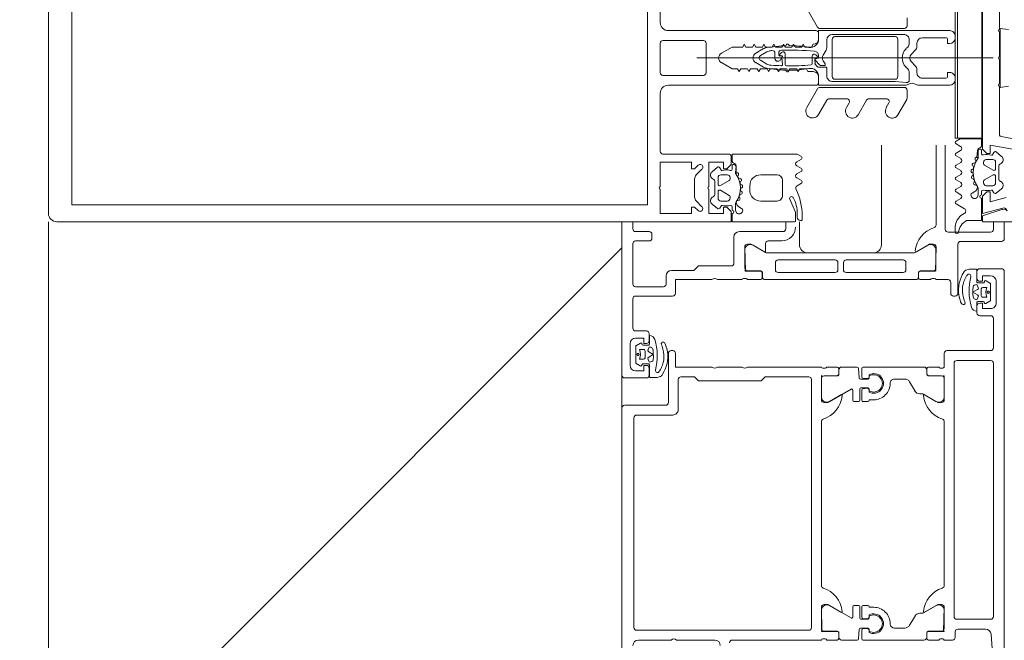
# Model space of a CAD drawing. Header units: millimetres. Extents: x -2180 to 54567, y -1945 to 22251.
# Tile 108 of 143: x 30168 to 30348, y 10090 to 10204. Entities that reach past the tile are written whole.
import ezdxf

# ---------------------------------------------------------------- set-up
doc = ezdxf.new("R2010")
doc.units = ezdxf.units.MM
for name, color, linetype, lineweight in [('_Beyond_', 7, 'Continuous', 9), ('Curtain Wall Mullions', 7, 'Continuous', 9), ('Detail Items', 7, 'Continuous', 9), ('Doors', 7, 'Continuous', 9)]:
    doc.layers.add(name, color=color, linetype=linetype, lineweight=lineweight)
doc.layers.add('Color Fill-4', color=7, linetype='Continuous', lineweight=9, true_color=0xba7474)

# ---------------------------------------------------------------- blocks, each defined once
blk = doc.blocks.new('Rectangular Mullion - HI_CovCap-30mm_Mull-125mm-V3-1 Korruse põrandate plaan')
at = {"layer": 'Detail Items'}
for p, q in [((28.5, 166), (-28.5, 166)), ((-30, 164.5), (-30, 151)), ((-30, 157.89), (-30, 58.59)), ((-26.9, 157.89), (-26.9, 58.59)), ((-17.61, 41.5), (-17.61, 53.5)), ((-17.11, 54), (-6.51, 54)), ((-5.01, 52.5), (-5.01, 25.5)), ((-3.21, 53.5), (-3.21, 46.1)), ((2.69, 54), (-2.71, 54)), ((3.19, 46.1), (3.19, 53.5)), ((4.99, 25.5), (4.99, 52.5)), ((6.49, 54), (17.09, 54)), ((-27.25, 46.35), (-26.19, 47.41)), ((-25.48, 47.7), (-22.14, 47.7)), ((-21.43, 47.41), (-20.37, 46.35)), ((0, -6.94), (0, 47.27)), ((-2.71, 45.6), (2.69, 45.6)), ((-26.77, 44.51), (-27.59, 43.54)), ((-24.51, 43.4), (-25.71, 43.4)), ((-22.66, 44), (-24.96, 44)), ((-21.91, 43.4), (-23.11, 43.4)), ((-20.03, 43.54), (-20.85, 44.51)), ((-26.21, 42.9), (-26.21, 41.7)), ((-25.17, 41.35), (-24.25, 42.95)), ((-23.37, 42.95), (-22.44, 41.35)), ((-21.41, 41.7), (-21.41, 42.9)), ((-27.3, 40.8), (-27.91, 40.8)), ((-27.91, 40.2), (-26.62, 40.2)), ((-26.08, 39.62), (-26.09, 39.77)), ((-25.71, 41.2), (-25.43, 41.2)), ((-22.18, 41.2), (-21.91, 41.2)), ((-21.46, 39.68), (-21.6, 39.75)), ((-19.65, 40.8), (-20.3, 40.8)), ((-27.28, 39.59), (-27.56, 39.1)), ((-25.48, 39.51), (-25.67, 39.4)), ((-24.98, 39.2), (-25.03, 39.33)), ((-24.34, 39.22), (-24.48, 39.08)), ((-23.78, 39.04), (-23.85, 39.17)), ((-23.16, 39.23), (-23.26, 39.06)), ((-22.57, 39.21), (-22.68, 39.31)), ((-22.03, 39.56), (-22.08, 39.36)), ((-24.21, 37.6), (-23.41, 37.6)), ((-0.87, 36.5), (-1.7, 35.06)), ((1.69, 35.06), (0.86, 36.5)), ((-26.21, 32.6), (-26.21, 35.6)), ((-21.41, 35.6), (-21.41, 32.6)), ((-1.89, 34.49), (-2.11, 32.75)), ((-1.12, 34.47), (-0.44, 35.65)), ((0.43, 35.65), (1.11, 34.47)), ((2.09, 32.75), (1.88, 34.49)), ((-1.34, 33.68), (-1.33, 33.78)), ((-0.61, 32.5), (-0.61, 32.42)), ((0.84, 33), (-0.11, 33)), ((1.32, 33.78), (1.33, 33.68)), ((-22.41, 31.6), (-25.21, 31.6)), ((-2.25, 31), (-2.46, 30.87)), ((-1.25, 31.1), (0.73, 31.1)), ((0.59, 32.3), (0.92, 32.3)), ((1.01, 31.78), (0.73, 32.06)), ((2.44, 30.87), (2.23, 31)), ((-29.81, 29.2), (-28.52, 29.2)), ((-28.56, 28.9), (-29.17, 28.9)), ((-28.11, 29.29), (-25.9, 30.27)), ((-23.43, 28.95), (-22.97, 28.15)), ((-22.45, 28.15), (-21.96, 28.99)), ((-21.25, 28.99), (-20.77, 28.15)), ((-20.25, 28.15), (-19.76, 28.99)), ((-19.05, 28.99), (-18.56, 28.15)), ((-2.46, 30.53), (-2.26, 30.41)), ((2.24, 30.41), (2.44, 30.53)), ((-29.77, 28.3), (-29.77, 28.2)), ((-29.57, 28), (-28.9, 28)), ((-9.08, 27.17), (-5.66, 25.19)), ((5.64, 25.19), (9.07, 27.17)), ((0.29, 26.2), (-1.1, 26.2)), ((0.33, 25.28), (0.58, 25.52)), ((-7.76, 23.52), (-10.34, 25.01)), ((-5.41, 9.3), (-5.41, 24.76)), ((-4.51, 25), (-3.51, 25)), ((-3.31, 23.5), (-1.91, 23.5)), ((-1.71, 23.7), (-1.71, 24.9)), ((-1.41, 24.49), (-1.41, 23.99)), ((-1.11, 23.82), (-0.51, 24.17)), ((0.42, 25), (0.19, 25)), ((0.49, 24.17), (1.41, 23.63)), ((1.91, 23.5), (3.29, 23.5)), ((3.49, 25), (4.49, 25)), ((5.39, 24.76), (5.39, 9.3)), ((-7.51, 19.84), (-7.51, 23.08)), ((-3.91, 22), (-3.91, 11)), ((-3.41, 22.5), (3.39, 22.5)), ((3.89, 11), (3.89, 22)), ((4.29, 22.5), (4.29, 9.4)), ((-9.08, 19.88), (-8.26, 19.41)), ((-7.76, 16.23), (-10.42, 17.77)), ((-7.51, 12.55), (-7.51, 15.8)), ((-9.08, 12.6), (-8.26, 12.12)), ((-7.62, 8.87), (-10.42, 10.48)), ((3.39, 10.5), (-3.41, 10.5)), ((-5.91, 8.8), (-7.37, 8.8)), ((-2.72, 8.4), (-4.03, 8.4)), ((-1.7, 9), (-2.01, 8.69)), ((-1.43, 7.29), (-0.71, 8.01)), ((0.7, 8.01), (1.41, 7.29)), ((1.99, 8.69), (1.69, 9)), ((3.29, 8.4), (2.7, 8.4)), ((7.36, 8.8), (5.89, 8.8)), ((-5.01, 1), (-5.01, 6.7)), ((-3.71, 1.7), (-3.71, 6)), ((-2.71, 7), (-2.14, 7)), ((2.12, 7), (2.69, 7)), ((3.69, 6), (3.69, 1.7)), ((-30.99, -0.01), (-31.87, -0.01)), ((-26.75, -0.18), (-27.63, -1.7)), ((-25.73, -1.02), (-26.24, -0.17)), ((-24.55, -0.17), (-25.05, -1.02)), ((-23.53, -1.02), (-24.03, -0.17)), ((-22.36, -0.17), (-22.85, -1.02)), ((-21.34, -1.03), (-21.84, -0.17)), ((-20.16, -0.17), (-20.65, -1.02)), ((-19.14, -1.03), (-19.64, -0.17)), ((-17.96, -0.17), (-18.45, -1.03)), ((-16.96, -0.98), (-17.44, -0.17)), ((-15.75, -0.16), (-16.23, -0.99)), ((-3.66, 0), (-4.01, 0)), ((3.99, 0), (3.64, 0)), ((-24.75, -3.1), (-24.47, -3.59)), ((-22.86, -3.4), (-22.68, -3.51)), ((-22.22, -3.33), (-22.17, -3.2)), ((-21.68, -3.08), (-21.53, -3.22)), ((-21.05, -3.17), (-20.97, -3.04)), ((-20.46, -3.06), (-20.36, -3.23)), ((-19.87, -3.31), (-19.76, -3.21)), ((-19.27, -3.36), (-19.22, -3.56)), ((-23.82, -4.2), (-25.1, -4.2)), ((-25.1, -4.8), (-24.5, -4.8)), ((-23.28, -3.77), (-23.27, -3.62)), ((-22.9, -5.2), (-22.62, -5.2)), ((-22.36, -5.35), (-21.44, -6.95)), ((-20.56, -6.95), (-19.64, -5.35)), ((-19.38, -5.2), (-19.1, -5.2)), ((-18.79, -3.75), (-18.66, -3.68)), ((-17.49, -4.8), (-16.84, -4.8)), ((-23.4, -6.9), (-23.4, -5.7)), ((-18.6, -5.7), (-18.6, -6.9)), ((-24.78, -7.54), (-23.96, -8.51)), ((-21.7, -7.4), (-22.9, -7.4)), ((-22.15, -8), (-19.85, -8)), ((-19.1, -7.4), (-20.3, -7.4)), ((-18.04, -8.51), (-17.22, -7.54)), ((-14.42, -8.4), (-15.5, -14.49)), ((-5.25, -8.15), (-14.13, -8.15)), ((-0.25, -8.15), (-4.75, -8.15)), ((4.75, -8.15), (0.25, -8.15)), ((14.13, -8.15), (5.25, -8.15))]:
    blk.add_line(p, q, dxfattribs=at)
at = {"layer": 'Detail Items', "flags": 128}
for points in [[(26.9, 151), (26.9, 161.7), (-26.9, 161.7), (-26.9, 151)], [(-30.01, 61), (-30.01, 41), (-28.11, 41), (-27.31, 41.8), (-27.31, 42.4), (-28.51, 42.4), (-28.51, 45.1), (-24.05, 45.1)], [(-26.91, 61), (-26.91, 56.3), (26.89, 56.3), (26.89, 61)], [(-24.05, 54), (-28.51, 54), (-28.51, 48.3), (-27.31, 48.3), (-27.31, 47.7), (-27.95, 47.05)], [(-19.66, 47.05), (-20.31, 47.7), (-20.31, 48.3), (-19.11, 48.3), (-19.11, 54), (-23.56, 54)], [(-23.56, 45.1), (-19.11, 45.1), (-19.11, 42.4), (-20.31, 42.4), (-20.31, 41.8), (-19.51, 41), (-18.11, 41)], [(-27.51, 43.09), (-27.01, 42.8), (-27.01, 42.67)], [(-20.61, 42.67), (-20.61, 42.8), (-20.11, 43.09)], [(-2.51, 26), (-2.51, 26.95), (-2.01, 27.24), (-2.01, 28.46), (-2.51, 28.75), (-2.01, 29.04), (-2.01, 30.26), (-2.51, 30.55), (-2.01, 30.84), (-2.01, 32.06), (-2.51, 32.35), (-2.01, 32.64), (-2.01, 33.86), (-2.51, 34.15), (-2.01, 34.44), (-2.01, 35.66), (-2.51, 35.95), (-2.01, 36.24), (-2.01, 37.46), (-2.51, 37.75), (-2.01, 38.04), (-2.01, 39.26), (-2.51, 39.55), (-2.01, 39.84), (-2.01, 40.84), (-0.87, 42.8)], [(0.86, 42.8), (1.99, 40.84), (1.99, 38.89), (2.49, 38.6), (1.99, 38.31), (1.99, 37.09), (2.49, 36.8), (1.99, 36.51), (1.99, 35.29), (2.49, 35), (1.99, 34.71), (1.99, 33.49), (2.49, 33.2), (1.99, 32.91), (1.99, 31.69), (2.49, 31.4), (1.99, 31.11), (1.99, 29.89), (2.49, 29.6), (1.99, 29.31), (1.99, 28.09), (2.49, 27.8), (1.99, 27.51), (1.99, 26.29), (2.49, 26)], [(-28.51, 40.8), (-30.01, 40.8), (-30.01, 29.4)], [(-21.06, 40.2), (-19.76, 40.1), (-21.03, 40.1), (-21.03, 39.94)], [(-18.04, 28.15), (-17.61, 28.9), (-17.61, 40.8), (-18.96, 40.8)], [(-0.36, 31.99), (0.09, 31.73), (-1.23, 31.6)], [(0.39, 31.8), (0.39, 31.9), (0.39, 32.1)], [(-1.56, 25.25), (-1.17, 25.64), (-0.21, 25.7), (-0.42, 25.6), (-1.26, 24.85)], [(-0.11, 25.3), (-0.11, 25.4), (-0.01, 25.42)], [(-3.42, 25), (-5.01, 25), (-5.01, 9.1)], [(4.99, 1), (4.99, 25), (3.4, 25)], [(-4.52, 8.95), (-4.31, 11), (-4.31, 22.5)], [(-2.66, 1), (-2.66, 1.4), (-3.41, 1.4)], [(3.39, 1.4), (2.64, 1.4), (2.64, 1)], [(-16.15, -4.8), (-14.8, -4.8), (-14.8, -0.9), (-15.23, -0.16)], [(-14.7, -0.4), (-14.7, 0), (14.7, 0), (14.7, -0.4)], [(-29.8, -2.11), (-29.8, -4.8), (-25.7, -4.8)], [(-27.73, -8.72), (-28.94, -5), (-30, -5), (-30, -32.5)], [(-27.5, -8.74), (-28.5, -5), (-25.3, -5), (-24.5, -5.8), (-24.5, -6.4), (-26.36, -6.4), (-25.58, -9.34)], [(-17.03, -4.2), (-18.25, -4.2), (-18.22, -3.94), (-16.95, -4.1)], [(-17.04, -12.27), (-16, -6.4), (-17.5, -6.4), (-17.5, -5.8), (-16.7, -5), (16.7, -5), (17.5, -5.8), (17.5, -6.4), (16, -6.4), (17.04, -12.27)], [(-24.2, -6.67), (-24.2, -6.8), (-24.7, -7.09)], [(-17.3, -7.09), (-17.8, -6.8), (-17.8, -6.67)], [(-5.2, -9.76), (-5.4, -8.23), (5.4, -8.23), (5.2, -9.76)]]:
    blk.add_lwpolyline(points, dxfattribs=at)
for points in [[(-0.01, 37), (-0.01, 35.9)], [(-14.7, -0.4), (14.7, -0.4), (14.7, -4.9), (-14.7, -4.9)]]:
    blk.add_lwpolyline(points, close=True, dxfattribs=at)
at = {"layer": 'Detail Items'}
for centre, radius, start, end in [((-28.5, 164.5), 1.5, 90, 180), ((-23.81, 53.95), 0.25, 11.537, 168.463), ((-17.11, 53.5), 0.5, 90, 180), ((-6.51, 52.5), 1.5, 360, 90), ((-2.71, 53.5), 0.5, 90, 180), ((2.69, 53.5), 0.5, 0, 90), ((6.49, 52.5), 1.5, 90, 180), ((-27.6, 46.7), 0.5, 135, 315), ((-25.48, 46.7), 1, 90, 135), ((-22.14, 46.7), 1, 45, 90), ((-20.02, 46.7), 0.5, 225, 45), ((-23.81, 45.05), 0.25, 11.537, 168.463), ((-2.71, 46.1), 0.5, 180, 270), ((2.69, 46.1), 0.5, 270, 0), ((-27.36, 43.35), 0.3, 140.0103, 239.9951), ((-26.16, 44), 0.8, 22.6156, 140.0033), ((-25.71, 42.9), 0.5, 89.9899, 180.0101), ((-24.96, 44.5), 0.5, 202.6224, 269.9997), ((-24.51, 43.1), 0.3, 329.9976, 90.0064), ((-23.11, 43.1), 0.3, 89.9987, 209.9973), ((-22.66, 44.5), 0.5, 269.9988, 337.3791), ((-21.46, 44), 0.8, 40.0031, 157.3772), ((-21.91, 42.9), 0.5, 0.0092, 89.9908), ((-20.26, 43.35), 0.3, 299.9983, 40.0113), ((-0.01, 42.3), 1, 30, 150), ((-23.97, 41.89), 3.14, 165.4979, 194.5021), ((-25.71, 41.7), 0.5, 179.9897, 270.0103), ((-21.91, 41.7), 0.5, 270.009, 359.991), ((-23.65, 41.89), 3.14, 346.8025, 14.483), ((-18.11, 41.5), 0.5, 270, 0), ((-27.91, 39.55), 0.65, 90, 270), ((-28.21, 40.8), 0.3, 180, 0), ((-27.31, 41.1), 0.3, 270.9052, 359.9815), ((-26.41, 39.09), 1, 90.8272, 149.9977), ((-26.62, 39.7), 0.5, 54.9221, 90), ((-26.42, 39.75), 0.339, 3.0025, 90.8217), ((-23.81, 43.71), 4.4, 234.9221, 305.8412), ((-25.43, 41.5), 0.3, 269.9879, 330.0064), ((-22.18, 41.5), 0.3, 209.995, 270.0107), ((-21.74, 39.48), 0.3, 63.0032, 164.9985), ((-21.33, 39.94), 0.3, 243.009, 359.9888), ((-21.06, 39.9), 0.3, 90, 125.8412), ((-20.3, 41.1), 0.3, 166.8025, 270), ((-19.84, 40.53), 0.33, 270, 54.9099), ((-19.76, 40.6), 0.5, 269.9912, 352.8263), ((-18.96, 40.5), 0.3, 90.003, 172.8115), ((-27.91, 39.3), 0.4, 270, 330.0063), ((-25.81, 39.64), 0.272, 183.0147, 299.989), ((-25.33, 39.23), 0.316, 18.0033, 119.993), ((-24.7, 39.29), 0.3, 197.9991, 314.9995), ((-24.12, 38.99), 0.316, 32.9896, 135.009), ((-23.52, 39.21), 0.3, 213.0015, 329.9997), ((-22.89, 39.07), 0.316, 48.0026, 149.9974), ((-22.37, 39.43), 0.3, 227.9972, 345.0045), ((-24.21, 35.6), 2, 89.9974, 180.0026), ((-23.41, 35.6), 2, 0.0021, 89.9979), ((-0.01, 36), 1, 90.0286, 150), ((-0.01, 36), 1, 30, 89.9714), ((-0.41, 34.31), 1.5, 150, 173), ((0.26, 33.67), 1.6, 150, 176), ((-0.01, 35.4), 0.5, 90.0573, 150), ((-0.01, 35.4), 0.5, 30, 89.9427), ((-0.28, 33.67), 1.6, 4, 30), ((0.39, 34.31), 1.5, 7, 30), ((-25.21, 32.6), 1, 179.9928, 270.0072), ((-22.41, 32.6), 1, 270.0013, 359.9987), ((17.74, 30.31), 20, 173, 178.0497), ((46.54, 30.33), 48, 176, 178.2341), ((-0.11, 32.5), 0.5, 90, 180), ((0.84, 33.5), 0.5, 270, 3.8302), ((-46.56, 30.33), 48, 3.8302, 4), ((-17.76, 30.31), 20, 1.9503, 7), ((-2.36, 30.7), 0.2, 120, 240), ((46.54, 30.33), 48, 179.3132, 184.7125), ((-1.25, 30.9), 0.2, 90, 179.3132), ((-1.23, 31.8), 0.2, 178.2341, 270), ((-0.11, 32.42), 0.5, 180, 240), ((0.19, 31.9), 0.2, 240, 0), ((0.19, 31.8), 0.2, 270, 0), ((0.59, 32.1), 0.2, 90, 180), ((0.59, 31.92), 0.2, 45, 180), ((0.73, 31.5), 0.4, 270, 45), ((0.92, 31.8), 0.5, 1.777, 90), ((-46.56, 30.33), 48, 354.4962, 1.777), ((2.34, 30.7), 0.2, 300, 60), ((-29.81, 29.4), 0.2, 180.0083, 269.9961), ((-29.17, 28.3), 0.6, 89.9898, 180.0124), ((-28.9, 38.7), 10.7, 270.0006, 296.6602), ((-28.56, 35.2), 6.3, 270.0004, 298.0721), ((-28.52, 30.2), 1, 270.0045, 293.9938), ((-25.76, 29.95), 0.35, 298.0748, 113.9984), ((-23.87, 28.68), 0.51, 31.8069, 116.6614), ((-21.61, 28.79), 0.41, 29.9985, 150.0015), ((-19.4, 28.79), 0.41, 30.0052, 149.9948), ((17.74, 30.31), 20, 179.7236, 190.22), ((-17.76, 30.31), 20, 349.78, 0.2764), ((-29.57, 28.2), 0.2, 179.962, 270.0227), ((-22.71, 28.3), 0.3, 209.9964, 330.0036), ((-20.51, 28.3), 0.3, 209.9964, 330.0036), ((-18.3, 28.3), 0.3, 209.9964, 330.0036), ((-9.73, 26.04), 1.3, 60, 150), ((-9.69, 26.13), 1.3, 154.4117, 240), ((-4.51, 25.5), 0.5, 180, 270), ((-3.51, 26), 1, 270, 0), ((-3.42, 26.5), 1.5, 270, 10.22), ((-1.21, 24.9), 0.5, 135, 180), ((-1.1, 26.4), 0.2, 184.7125, 270), ((-1.03, 25.5), 0.2, 90, 135), ((-0.42, 25.4), 0.2, 90, 135), ((-0.31, 25.4), 0.2, 360, 90), ((-0.21, 25.5), 0.2, 360, 90), ((0.19, 25.3), 0.3, 180, 270), ((0.19, 25.42), 0.2, 180, 315), ((0.29, 25.8), 0.4, 315, 90), ((0.42, 25.8), 0.8, 270, 354.4962), ((3.4, 26.5), 1.5, 169.78, 270), ((3.49, 26), 1, 180, 270), ((4.49, 25.5), 0.5, 270, 360), ((-8.01, 23.08), 0.5, 0, 60), ((-5.91, 24.76), 0.5, 360, 60), ((-3.31, 22.5), 1, 90, 180), ((-1.91, 23.7), 0.2, 270, 0), ((-0.91, 24.49), 0.5, 135, 180), ((-1.21, 23.99), 0.2, 180, 300), ((-0.01, 23.3), 1, 60, 120), ((1.91, 24.5), 1, 240, 270), ((3.29, 22.5), 1, 360, 90), ((5.89, 24.76), 0.5, 120, 180), ((-3.41, 22), 0.5, 90, 180), ((3.39, 22), 0.5, 360, 90), ((-9.73, 18.76), 1.3, 60, 150), ((-8.01, 19.84), 0.5, 240, 0), ((-9.82, 18.81), 1.2, 150, 240), ((-8.01, 15.8), 0.5, 0, 60), ((-9.73, 11.47), 1.3, 60, 150), ((-9.82, 11.52), 1.2, 150, 240), ((-8.01, 12.55), 0.5, 240, 0), ((-3.41, 11), 0.5, 180, 270), ((3.39, 11), 0.5, 270, 0), ((-5.91, 9.3), 0.5, 270, 0), ((-4.01, 9.1), 1, 180, 216.8699), ((-0.01, 7.3), 2.4, 45, 135), ((3.29, 9.4), 1, 270, 0), ((5.89, 9.3), 0.5, 180, 270), ((-7.37, 9.3), 0.5, 240, 270), ((-4.01, 6.7), 1, 143.1301, 180), ((-5.61, 7.9), 1, 323.1301, 36.8699), ((-4.03, 8.9), 0.5, 174, 270), ((-2.72, 9.4), 1, 270, 315), ((-2.14, 8), 1, 270, 315), ((-0.01, 7.3), 1, 45, 135), ((2.12, 8), 1, 225, 270), ((2.7, 9.4), 1, 225, 270), ((-2.71, 6), 1, 90, 180), ((2.69, 6), 1, 360, 90), ((-4.01, 1), 1, 180, 270), ((-3.41, 1.7), 0.3, 180, 270), ((-3.66, 1), 1, 270, 0), ((3.64, 1), 1, 180, 270), ((3.39, 1.7), 0.3, 270, 0), ((3.99, 1), 1, 270, 0), ((-31.87, -0.31), 0.3, 89.9022, 261.6433), ((-32.33, -3.43), 2.86, 27.5921, 81.6433), ((-30.99, -2.01), 2, 80.4545, 89.9022), ((-31.14, -2.91), 2.91, 25.3637, 80.4545), ((-28.06, -1.45), 0.5, 205.3637, 330.1649), ((-26.49, -0.33), 0.3, 30.7154, 150.1649), ((-25.39, -0.78), 0.417, 215.132, 324.868), ((-24.29, -0.32), 0.3, 30.5887, 149.5346), ((-23.19, -0.78), 0.415, 215.012, 324.988), ((-22.1, -0.32), 0.3, 30.1448, 149.5346), ((-21, -0.77), 0.43, 217.8436, 323.8234), ((-19.9, -0.32), 0.3, 30.3449, 149.5346), ((-18.8, -0.79), 0.419, 215.4665, 324.6999), ((-17.7, -0.33), 0.3, 30.3446, 149.7685), ((-16.59, -0.8), 0.416, 206.9541, 331.568), ((-15.49, -0.31), 0.3, 29.7965, 150.132), ((-25.1, -3.55), 0.65, 90, 270), ((-25.1, -3.3), 0.4, 29.9937, 90), ((-23.61, -3.09), 1, 210.0023, 269.1728), ((-21, -7.71), 4.4, 54.1588, 125.0779), ((-23, -3.64), 0.272, 60.011, 176.9853), ((-22.52, -3.23), 0.316, 240.007, 341.9967), ((-21.89, -3.29), 0.3, 45.0005, 162.0009), ((-21.31, -2.99), 0.316, 224.991, 327.0104), ((-20.72, -3.21), 0.3, 30.0003, 146.9985), ((-20.08, -3.07), 0.316, 210.0026, 311.9974), ((-19.56, -3.43), 0.3, 14.9955, 132.0028), ((-18.93, -3.48), 0.3, 195.0015, 296.9968), ((-25.4, -4.8), 0.3, 0, 180), ((-24.5, -5.1), 0.3, 0.0185, 89.0948), ((-21.16, -5.89), 3.14, 165.4979, 194.5021), ((-23.82, -3.7), 0.5, 270, 305.0779), ((-23.62, -3.75), 0.339, 269.1783, 356.9975), ((-22.9, -5.7), 0.5, 89.9897, 180.0103), ((-22.62, -5.5), 0.3, 29.9936, 90.0121), ((-19.38, -5.5), 0.3, 89.9893, 150.005), ((-19.1, -5.7), 0.5, 0.009, 89.991), ((-18.52, -3.94), 0.3, 0.0112, 116.991), ((-18.25, -3.9), 0.3, 234.1588, 270), ((-20.84, -5.89), 3.14, 345.517, 13.1975), ((-17.49, -5.1), 0.3, 90, 193.1975), ((-17.03, -4.53), 0.33, 305.0901, 90), ((-16.95, -4.6), 0.5, 7.1737, 90.0088), ((-16.15, -4.5), 0.3, 187.1885, 269.997), ((-24.55, -7.35), 0.3, 120.0049, 219.9897), ((-22.9, -6.9), 0.5, 179.9899, 270.0101), ((-21.7, -7.1), 0.3, 269.9936, 30.0024), ((-20.3, -7.1), 0.3, 150.0027, 270.0013), ((-19.1, -6.9), 0.5, 270.0092, 359.9908), ((-17.45, -7.35), 0.3, 319.9887, 60.0017), ((-28.37, -8.94), 0.674, 301.4994, 19.3465), ((-28.08, -8.9), 0.6, 278.4417, 15), ((-23.35, -8), 0.8, 219.9967, 337.3844), ((-22.15, -8.5), 0.5, 90.0003, 157.3776), ((-19.85, -8.5), 0.5, 22.6209, 90.0012), ((-18.65, -8), 0.8, 202.6228, 319.9969), ((-14.13, -8.45), 0.3, 90, 170), ((-5, -8.21), 0.256, 12.6804, 167.3196), ((0, -8.21), 0.256, 12.6804, 167.3196), ((5, -8.21), 0.256, 12.6804, 167.3196)]:
    blk.add_arc(centre, radius, start, end, dxfattribs=at)
blk = doc.blocks.new('Schueco_FWS_ADS-70-HD_out_Family-02 - FWS SI insert unit 4-2397824-1 Korruse põrandate plaan')
at = {"layer": 'Detail Items'}
blk.add_line((-861.61, -61), (893, -61), dxfattribs=at)
at = {"layer": 'Doors'}
for p, q in [((-858.5, 9), (-861.61, 9)), ((-858, 1), (-858, 8.5)), ((-853, 4.5), (-853, 8.5)), ((-852.5, 9), (-755.5, 9)), ((-846.7, 7.5), (-850.7, 7.5)), ((-861.61, 7), (-860.2, 7)), ((-859.7, 6.5), (-859.7, -1.3)), ((-850.34, 6.38), (-850.8, 5.66)), ((-847.21, 6.48), (-850.17, 6.48)), ((-849.59, 5.78), (-849.59, 5.08)), ((-847.79, 5.08), (-847.79, 5.78)), ((-846.64, 5.63), (-847.03, 6.37)), ((-844.4, 6.5), (-844.4, 4.5)), ((-838.5, 7), (-843.9, 7)), ((-838, -1.5), (-838, 6.5)), ((-836.2, 0.3), (-836.2, 6.5)), ((-835.7, 7), (-789.3, 7)), ((-788.8, 6.5), (-788.8, 0.3)), ((-787, 5.57), (-787, 0.5)), ((-850.59, 3.99), (-852.73, 3.99)), ((-851.2, 4), (-852.5, 4)), ((-850.39, 5.15), (-850.39, 4.19)), ((-849.29, 4.78), (-848.09, 4.78)), ((-846.98, 4.19), (-846.98, 5.14)), ((-845.21, 3.99), (-846.78, 3.99)), ((-844.9, 4), (-846.2, 4)), ((-845.96, 3.01), (-845.95, 3.01)), ((-848.5, 0.5), (-857.5, 0.5)), ((-846.95, 1.78), (-847.2, 1.67)), ((-860.2, -1.8), (-875.61, -1.8)), ((-851, -3.5), (-851, -1.3)), ((-850.5, -0.8), (-848.5, -0.8)), ((-848, -0.3), (-848, 0)), ((-789.3, -0.2), (-835.7, -0.2)), ((-786.5, 0), (-785.5, 0)), ((-785, -0.5), (-785, -2)), ((-875.61, -3.5), (-861, -3.5)), ((-853.11, -3.51), (-856.58, -3.51)), ((-835, -2), (-837.5, -2)), ((-835, -4.88), (-835, -3)), ((-834.8, -2.73), (-834.8, -2.27)), ((-833.39, -4.91), (-833.39, -2.51)), ((-832.89, -2.01), (-829.41, -2.01)), ((-828.71, -3.54), (-830.03, -5.82)), ((-795, -2), (-825, -2)), ((-791.28, -3.54), (-789.97, -5.82)), ((-787.11, -2.01), (-790.59, -2.01)), ((-786.61, -4.91), (-786.61, -2.51)), ((-785.2, -2.27), (-785.2, -2.73)), ((-785, -3), (-785, -4.88)), ((-857.28, -5.04), (-855.97, -7.31)), ((-852.61, -6.41), (-852.61, -4.01)), ((-851.2, -4.23), (-851.2, -3.77)), ((-851, -6.38), (-851, -4.5)), ((-833.72, -5.18), (-834.7, -5.18)), ((-834.5, -5.21), (-833.69, -5.21)), ((-785.5, -5.21), (-786.31, -5.21)), ((-785.3, -5.18), (-786.28, -5.18)), ((-851.51, -6.71), (-852.31, -6.71)), ((-852.28, -6.68), (-851.3, -6.68)), ((-851, -34.79), (-851, -7.21)), ((-835, -16.86), (-835, -5.71)), ((-830.1, -6.07), (-830.1, -6.49)), ((-789.9, -6.07), (-789.9, -6.49)), ((-785, -16.86), (-785, -5.71)), ((-855.91, -7.56), (-855.91, -34.45)), ((-854.11, -9), (-852.81, -9)), ((-832.3, -8.33), (-830.6, -7.35)), ((-787.7, -8.33), (-789.4, -7.35)), ((-854.61, -19.95), (-854.61, -9.5)), ((-852.31, -9.5), (-852.31, -19.95)), ((-832.8, -9.2), (-832.8, -11.11)), ((-787.2, -9.2), (-787.2, -11.11)), ((-857.4, -13.5), (-875.61, -13.5)), ((-855.9, -27), (-855.9, -15)), ((-833.59, -15.76), (-833.2, -15.76)), ((-833.35, -15.75), (-833, -15.75)), ((-832.9, -16.09), (-832.97, -16.88)), ((-832.8, -15.95), (-832.8, -17.35)), ((-831.2, -17.25), (-831.2, -15.95)), ((-831.03, -16.88), (-831.1, -16.09)), ((-831, -15.75), (-830.64, -15.75)), ((-830.8, -15.76), (-830.41, -15.76)), ((-828.7, -15.96), (-828.7, -16.86)), ((-791.3, -15.96), (-791.3, -16.86)), ((-789.2, -15.76), (-789.59, -15.76)), ((-789, -15.75), (-789.35, -15.75)), ((-788.97, -16.88), (-788.9, -16.09)), ((-788.8, -17.25), (-788.8, -15.95)), ((-787.2, -15.95), (-787.2, -17.35)), ((-787.1, -16.09), (-787.03, -16.88)), ((-786.64, -15.75), (-787, -15.75)), ((-786.41, -15.76), (-786.8, -15.76)), ((-835, -17.91), (-835, -20.79)), ((-833.17, -17.06), (-834.8, -17.06)), ((-833, -17.55), (-834.8, -17.71)), ((-828.9, -17.45), (-831, -17.45)), ((-828.9, -17.06), (-830.83, -17.06)), ((-828.7, -18.55), (-828.7, -17.65)), ((-791.3, -18.55), (-791.3, -17.65)), ((-791.1, -17.06), (-789.17, -17.06)), ((-791.1, -17.45), (-789, -17.45)), ((-787, -17.55), (-785.2, -17.71)), ((-786.83, -17.06), (-785.2, -17.06)), ((-785, -17.91), (-785, -20.79)), ((-828.71, -22.96), (-830.96, -19.05)), ((-830.79, -18.75), (-828.9, -18.75)), ((-791.28, -22.96), (-789.04, -19.05)), ((-789.21, -18.75), (-791.1, -18.75)), ((-852.81, -20.45), (-854.11, -20.45)), ((-852.81, -21.47), (-854.11, -21.47)), ((-835, -21.62), (-835, -23.5)), ((-833.72, -21.32), (-834.7, -21.32)), ((-834.5, -21.29), (-833.69, -21.29)), ((-833.39, -21.59), (-833.39, -23.99)), ((-786.61, -21.59), (-786.61, -23.99)), ((-785.5, -21.29), (-786.31, -21.29)), ((-785.3, -21.32), (-786.28, -21.32)), ((-785, -23.5), (-785, -21.62)), ((-854.61, -21.97), (-854.61, -32.42)), ((-852.31, -32.42), (-852.31, -21.97)), ((-835, -24.5), (-835, -38)), ((-834.8, -23.77), (-834.8, -24.23)), ((-832.89, -24.49), (-829.41, -24.49)), ((-795, -24.5), (-825, -24.5)), ((-787.11, -24.49), (-790.59, -24.49)), ((-785.2, -24.23), (-785.2, -23.77)), ((-785, -40.8), (-785, -24.5)), ((-832.7, -26.3), (-787.3, -26.3)), ((-786.8, -26.8), (-786.8, -58.3)), ((-861.61, -28.5), (-857.4, -28.5)), ((-861.61, -31.02), (-860.3, -31.02)), ((-859.8, -31.52), (-859.8, -39.51)), ((-858.1, -34.22), (-858.1, -31.72)), ((-854.11, -32.92), (-852.81, -32.92)), ((-856.25, -34.72), (-857.6, -34.72)), ((-855.98, -34.7), (-857.3, -36.99)), ((-852.61, -37.99), (-852.61, -35.59)), ((-852.31, -35.29), (-851.5, -35.29)), ((-851.3, -35.34), (-852.28, -35.34)), ((-851, -38.01), (-851, -35.64)), ((-856.59, -38.49), (-853.11, -38.49)), ((-851.2, -38.74), (-851.2, -38.29)), ((-851, -43.52), (-851, -39.01)), ((-835, -39), (-835, -43.5)), ((-858.8, -40.51), (-854, -40.51)), ((-785, -51), (-785, -44)), ((-848, -58.52), (-848, -51.72)), ((-838, -51.7), (-838, -52)), ((-827.2, -50.7), (-832.7, -50.7)), ((-826.2, -58.3), (-826.2, -51.7)), ((-785, -58), (-785, -52)), ((-851.7, -52.92), (-850.2, -52.92)), ((-849.7, -53.42), (-849.7, -58.51)), ((-839.05, -53.78), (-838.8, -53.67)), ((-837.5, -52.5), (-828.5, -52.5)), ((-828, -53), (-828, -60.5)), ((-858.6, -55.51), (-859.3, -55.51)), ((-840.04, -55.01), (-840.05, -55.01)), ((-859.8, -56.01), (-859.8, -58.51)), ((-858.1, -58.51), (-858.1, -56.01)), ((-841.6, -56.52), (-841.6, -58.52)), ((-839.8, -56.02), (-841.1, -56.02)), ((-840.79, -55.99), (-839.22, -55.99)), ((-839.36, -57.63), (-838.96, -58.37)), ((-839.02, -56.19), (-839.02, -57.14)), ((-838.21, -57.08), (-838.21, -57.78)), ((-836.71, -56.78), (-837.91, -56.78)), ((-836.41, -57.78), (-836.41, -57.08)), ((-835.66, -58.38), (-835.19, -57.66)), ((-835.61, -57.15), (-835.61, -56.19)), ((-835.41, -55.99), (-833.26, -55.99)), ((-833.5, -56.02), (-834.8, -56.02)), ((-833, -60.52), (-833, -56.52)), ((-860.3, -59.01), (-861.61, -59.01)), ((-850.2, -59.01), (-857.6, -59.01)), ((-842.1, -59.02), (-847.5, -59.02)), ((-838.78, -58.48), (-835.83, -58.48)), ((-787.3, -58.8), (-825.7, -58.8)), ((-861.61, -61.02), (-833.5, -61.02)), ((-835.3, -59.52), (-839.3, -59.52))]:
    blk.add_line(p, q, dxfattribs=at)
at = {"layer": 'Doors', "flags": 128}
for points in [[(-851.7, 6.5), (-851.7, 5), (-850.7, 5), (-850.7, 4.5)], [(-846.7, 4.5), (-846.7, 5), (-845.7, 5), (-845.7, 6.5)], [(-764.1, 7), (-780, 7), (-786.07, 6.57)], [(-852.93, 3.78), (-852.93, 2.78), (-852.9, 2.57)], [(-849.56, 4.24), (-850.09, 3.99), (-849.97, 3.5)], [(-848.21, 4.11), (-848.69, 3.26), (-849.17, 4.11)], [(-847.41, 3.63), (-847.38, 3.72), (-847.28, 3.99), (-847.83, 4.24)], [(-851.06, 1.76), (-851.47, 1.96), (-851.79, 2.16)], [(-849.7, 3.28), (-849.16, 3.24), (-848.4, 3.26), (-847.83, 3.32)], [(-852.61, 1.78), (-852.54, 1.69), (-851.88, 1.31), (-851.41, 1.1), (-850.89, 0.91), (-850.37, 0.75), (-849.84, 0.65), (-849.29, 0.62)], [(-857, -3.5), (-852.58, -3.62), (-852.58, -6.38)], [(-829, -2), (-833.3, -2), (-833.42, -4.88)], [(-829.88, -5.59), (-828.5, -3.2), (-828.5, -2.5)], [(-791.5, -2.5), (-791.5, -3.2), (-790.12, -5.59)], [(-786.58, -4.88), (-786.58, -2.12), (-791, -2)], [(-856.12, -7.09), (-857.5, -4.7), (-857.5, -4)], [(-829, -14.91), (-829, -15.76), (-828.9, -15.76)], [(-791, -14.91), (-791, -15.76), (-791.1, -15.76)], [(-829, -24.5), (-833.3, -24.5), (-833.42, -21.62)], [(-829.88, -20.91), (-828.5, -23.3), (-828.5, -24)], [(-791.5, -24), (-791.5, -23.3), (-790.12, -20.91)], [(-786.58, -21.62), (-786.58, -24.38), (-791, -24.5)], [(-833.2, -50.2), (-833.2, -47.7), (-832.5, -47), (-832.5, -35.5), (-833.2, -34.8), (-833.2, -26.8)], [(-857.5, -38.02), (-857.5, -37.32), (-856.12, -34.92)], [(-852.58, -35.64), (-852.58, -38.4), (-857, -38.52)], [(-853.5, -41.01), (-853.5, -47.02), (-852.7, -47.82), (-852.7, -51.92)], [(-848.5, -51.22), (-851, -51.22), (-851, -44.52)], [(-835, -44.5), (-835, -51.2), (-837.5, -51.2)], [(-833.39, -53.78), (-833.46, -53.69), (-834.12, -53.31), (-834.59, -53.1), (-835.11, -52.91), (-835.63, -52.75), (-836.16, -52.66), (-836.71, -52.62)], [(-834.94, -53.76), (-834.53, -53.97), (-834.21, -54.16)], [(-838.58, -55.64), (-838.62, -55.72), (-838.72, -55.99), (-838.17, -56.24)], [(-836.3, -55.28), (-836.84, -55.24), (-837.6, -55.26), (-838.17, -55.32)], [(-837.78, -56.11), (-837.31, -55.26), (-836.83, -56.11)], [(-836.44, -56.24), (-835.91, -55.99), (-836.03, -55.5)], [(-833.07, -55.78), (-833.07, -54.78), (-833.1, -54.57)], [(-840.3, -58.52), (-840.3, -57.02), (-839.3, -57.02), (-839.3, -56.52)], [(-835.3, -56.52), (-835.3, -57.02), (-834.3, -57.02), (-834.3, -58.52)], [(-827.5, -61), (-780, -61), (-780, -57.6), (-781.1, -56.5), (-781.7, -56.5), (-781.7, -58)]]:
    blk.add_lwpolyline(points, dxfattribs=at)
for points in [[(-848.79, 6.23), (-848.86, 6.16), (-848.89, 6.06), (-848.86, 5.96), (-848.79, 5.89), (-848.69, 5.86), (-848.59, 5.89), (-848.52, 5.96), (-848.49, 6.06), (-848.52, 6.16), (-848.59, 6.23), (-848.69, 6.26)], [(-837.21, -58.23), (-837.13, -58.16), (-837.11, -58.06), (-837.13, -57.96), (-837.21, -57.89), (-837.31, -57.86), (-837.41, -57.89), (-837.48, -57.96), (-837.5, -58.06), (-837.48, -58.16), (-837.41, -58.23), (-837.31, -58.26)]]:
    blk.add_lwpolyline(points, close=True, dxfattribs=at)
at = {"layer": 'Doors'}
for centre, radius, start, end in [((-858.5, 8.5), 0.5, 0.0006, 89.9994), ((-852.5, 8.5), 0.5, 90.0015, 179.9976), ((-850.7, 6.5), 1, 90.002, 179.998), ((-846.7, 6.5), 1, 359.9995, 90.0005), ((-860.2, 6.5), 0.5, 0.0017, 89.9939), ((-850.63, 5.55), 0.204, 149.54, 281.4298), ((-850.17, 6.29), 0.194, 89.3559, 150.2801), ((-848.69, 8.24), 2.62, 249.9155, 290.0845), ((-847.21, 6.29), 0.195, 25.7729, 91.3605), ((-846.82, 5.54), 0.202, 280.671, 26.1989), ((-843.9, 6.5), 0.5, 90.0006, 179.9994), ((-838.5, 6.5), 0.5, 0.0035, 90), ((-835.7, 6.5), 0.5, 89.9991, 180.0009), ((-789.3, 6.5), 0.5, 359.9997, 89.9999), ((-786, 5.57), 1, 94.0858, 180), ((-852.5, 4.5), 0.5, 180.0033, 269.9967), ((-852.73, 3.79), 0.198, 90.1002, 181.0494), ((-851.2, 4.5), 0.5, 269.9994, 0.0006), ((-850.59, 5.15), 0.199, 359.7384, 89.9724), ((-850.59, 4.18), 0.198, 269.9314, 0.6442), ((-849.29, 5.08), 0.3, 180.0006, 270.0002), ((-849.43, 3.96), 0.3, 29.2633, 115.2539), ((-847.95, 3.96), 0.3, 65.3847, 150.7367), ((-848.09, 5.08), 0.3, 270.0002, 0.0011), ((-847.88, 3.82), 0.5, 275.8441, 338.8235), ((-846.78, 5.14), 0.203, 90.7563, 179.5315), ((-846.78, 4.18), 0.198, 179.4155, 270.2997), ((-846.2, 4.5), 0.5, 180.0033, 269.9967), ((-846.22, 3.98), 1.01, 285.2654, 0.3883), ((-844.9, 4.5), 0.5, 269.9991, 0.0008), ((-850.61, 2.96), 2.32, 189.6838, 210.5094), ((-851.63, 2.51), 0.381, 84.0481, 245.7166), ((-848.97, 12.54), 10, 254.8052, 287.5325), ((-849.68, 3.58), 0.3, 193.8461, 266.4935), ((-846.79, 1.47), 0.351, 295.7331, 115.7331), ((-857.5, 1), 0.5, 180.0006, 269.9994), ((-849.29, 5.13), 3.8, 242.3164, 270.0234), ((-849.06, 6.45), 5.13, 267.4113, 291.2554), ((-849.01, 6.13), 5.52, 267.0632, 295.426), ((-848.5, 0), 0.5, 359.9965, 90.0017), ((-835.7, 0.3), 0.5, 179.9993, 270.0007), ((-789.3, 0.3), 0.5, 270.0006, 359.9994), ((-786.5, 0.5), 0.5, 180.0001, 270), ((-860.2, -1.3), 0.5, 270, 0), ((-850.5, -1.3), 0.5, 89.9974, 180.0035), ((-848.5, -0.3), 0.5, 270.0017, 359.9991), ((-837.5, -1.5), 0.5, 180.0014, 269.9986), ((-785.5, -0.5), 0.5, 359.9997, 90.0004), ((-861, -4), 0.5, 17.7484, 90), ((-857, -4), 0.5, 90, 180), ((-856.44, -4.5), 0.999, 98.1274, 212.7816), ((-853.11, -4.01), 0.5, 359.9997, 90.0003), ((-852.7, -3.62), 0.12, 360, 90), ((-850.92, -3.77), 0.278, 106.3203, 181.205), ((-835.08, -2.27), 0.279, 358.8354, 73.5801), ((-835.08, -2.73), 0.279, 286.4246, 1.1629), ((-833.3, -2.12), 0.12, 90, 180), ((-832.89, -2.51), 0.5, 89.9997, 180.0003), ((-830.24, -0.82), 5, 275.6226, 342.2516), ((-829.55, -3), 1, 327.273, 81.8184), ((-829, -2.5), 0.5, 0, 90), ((-825, -2.5), 0.5, 90, 162.2516), ((-795, -2.5), 0.5, 17.7484, 90), ((-789.76, -0.82), 5, 197.7484, 264.3774), ((-791, -2.5), 0.5, 90, 180), ((-790.44, -3), 1, 98.1816, 212.727), ((-787.11, -2.51), 0.5, 359.9997, 90.0003), ((-786.7, -2.12), 0.12, 360, 90), ((-784.92, -2.27), 0.279, 106.4199, 181.1646), ((-784.92, -2.73), 0.279, 178.8371, 253.5754), ((-855.76, -2.32), 5, 197.7484, 264.3774), ((-850.92, -4.23), 0.279, 178.8371, 253.5754), ((-834.7, -4.88), 0.3, 180, 270), ((-834.5, -5.71), 0.5, 90, 180), ((-833.72, -4.88), 0.3, 270, 360), ((-833.69, -4.91), 0.3, 270, 360), ((-786.31, -4.91), 0.3, 180, 270), ((-786.28, -4.88), 0.3, 180, 270), ((-785.5, -5.71), 0.5, 360, 90), ((-785.3, -4.88), 0.3, 270, 0), ((-856.24, -7.16), 0.138, 264.3774, 30), ((-852.31, -6.41), 0.3, 180, 270), ((-852.28, -6.38), 0.3, 180, 270), ((-851.5, -7.21), 0.5, 0.0082, 90.9888), ((-851.3, -6.38), 0.3, 270, 360), ((-831.1, -6.49), 1, 300.035, 359.9651), ((-829.6, -6.07), 0.5, 150, 180), ((-829.76, -5.66), 0.138, 150, 275.6226), ((-790.24, -5.66), 0.138, 264.3774, 30), ((-790.4, -6.07), 0.5, 0, 30), ((-788.9, -6.49), 1, 180.0349, 239.965), ((-856.41, -7.56), 0.5, 0, 30), ((-854.11, -9.5), 0.5, 90, 180), ((-852.81, -9.5), 0.5, 360, 90), ((-831.8, -9.2), 1, 120.0232, 179.9752), ((-788.2, -9.2), 1, 0.0248, 59.9768), ((-832, -11.11), 0.799, 179.9364, 270.0625), ((-832, -14.91), 3, 359.9989, 90.0011), ((-788, -14.91), 3, 89.9989, 180.0011), ((-788, -11.11), 0.799, 269.9375, 0.0636), ((-857.4, -15), 1.5, 0.0004, 89.9996), ((-832, -14.91), 1.8, 331.9104, 208.0896), ((-832, -14.92), 1.59, 328.4844, 211.5156), ((-788, -14.91), 1.8, 331.9104, 208.0896), ((-788, -14.92), 1.59, 328.4844, 211.5156), ((-833.2, -16.06), 0.3, 354.9998, 90), ((-833, -15.95), 0.2, 0.112, 89.8858), ((-831, -15.95), 0.2, 90.1134, 179.8888), ((-830.8, -16.06), 0.3, 90, 185.0002), ((-828.9, -15.96), 0.2, 0, 90), ((-791.1, -15.96), 0.2, 90, 180), ((-789.2, -16.06), 0.3, 354.9998, 90), ((-789, -15.95), 0.2, 0.1112, 89.8866), ((-787, -15.95), 0.2, 90.1142, 179.888), ((-786.8, -16.06), 0.3, 90, 185.0002), ((-834.8, -16.86), 0.2, 180, 270), ((-834.8, -17.91), 0.2, 90.1164, 179.888), ((-833.17, -16.86), 0.2, 270, 354.9998), ((-833, -17.35), 0.2, 270.1156, 359.8888), ((-831, -17.25), 0.2, 180.1088, 269.8956), ((-830.83, -16.86), 0.2, 185.0002, 270), ((-828.9, -16.86), 0.2, 270, 0), ((-828.9, -17.65), 0.2, 0.1112, 89.8866), ((-791.1, -16.86), 0.2, 180, 270), ((-791.1, -17.65), 0.2, 90.1134, 179.8888), ((-789.17, -16.86), 0.2, 270, 354.9998), ((-789, -17.25), 0.2, 270.1044, 359.8912), ((-787, -17.35), 0.2, 180.1112, 269.8844), ((-786.83, -16.86), 0.2, 185.0002, 270), ((-785.2, -16.86), 0.2, 270, 0), ((-785.2, -17.91), 0.2, 0.112, 89.8836), ((-830.79, -18.95), 0.2, 90, 209.8798), ((-828.9, -18.55), 0.2, 270.1194, 359.8828), ((-791.1, -18.55), 0.2, 180.1172, 269.8806), ((-789.21, -18.95), 0.2, 330.1202, 90), ((-854.11, -19.95), 0.5, 180, 270), ((-854.11, -21.97), 0.5, 90, 180), ((-852.81, -19.95), 0.5, 270, 0), ((-852.81, -21.97), 0.5, 0, 90), ((-834.5, -20.79), 0.5, 180, 270), ((-834.7, -21.62), 0.3, 90, 180), ((-833.72, -21.62), 0.3, 0, 90), ((-833.69, -21.59), 0.3, 359.9921, 90), ((-829.76, -20.84), 0.138, 84.3774, 210), ((-830.24, -25.68), 5, 17.7484, 84.3774), ((-789.76, -25.68), 5, 95.6226, 162.2516), ((-790.24, -20.84), 0.138, 330, 95.6226), ((-786.31, -21.59), 0.3, 90, 180.0079), ((-786.28, -21.62), 0.3, 90, 180), ((-785.5, -20.79), 0.5, 270, 0), ((-785.3, -21.62), 0.3, 0, 90), ((-829.55, -23.5), 1, 278.1816, 32.727), ((-790.44, -23.5), 1, 147.273, 261.8184), ((-835.08, -23.77), 0.279, 358.8371, 73.5754), ((-835.08, -24.23), 0.279, 286.4199, 1.1646), ((-833.3, -24.38), 0.12, 180, 270), ((-832.89, -23.99), 0.5, 179.9997, 270.0003), ((-829, -24), 0.5, 270, 360), ((-825, -24), 0.5, 197.7484, 270), ((-795, -24), 0.5, 270, 342.2516), ((-791, -24), 0.5, 180, 270), ((-787.11, -23.99), 0.5, 269.9997, 0.0003), ((-786.7, -24.38), 0.12, 270, 0), ((-784.92, -23.77), 0.279, 106.4246, 181.1629), ((-784.92, -24.23), 0.279, 178.8354, 253.5801), ((-857.4, -27), 1.5, 269.9971, 0.0029), ((-832.7, -26.8), 0.5, 90.0018, 179.9982), ((-787.3, -26.8), 0.5, 0.0004, 89.9996), ((-860.6, -31.72), 2.5, 0, 90), ((-860.3, -31.52), 0.5, 0.0035, 89.9965), ((-854.11, -32.42), 0.5, 180, 270), ((-852.81, -32.42), 0.5, 270, 0), ((-857.6, -34.22), 0.5, 180.0048, 270.0136), ((-856.24, -34.85), 0.138, 330, 94.0585), ((-856.58, -34.38), 0.682, 332.011, 354.0948), ((-852.3, -35.6), 0.311, 92.0507, 177.9493), ((-852.28, -35.64), 0.3, 90, 180), ((-851.5, -34.79), 0.5, 269.9997, 0.0003), ((-851.3, -35.64), 0.3, 0, 90), ((-856.44, -37.5), 1, 148.9475, 261.7903), ((-858.8, -39.51), 1, 180, 270), ((-857, -38.02), 0.5, 180, 270), ((-853.11, -37.99), 0.5, 270, 0.0003), ((-852.7, -38.4), 0.12, 270, 0), ((-850.92, -38.28), 0.279, 106.4246, 181.1629), ((-850.92, -38.75), 0.279, 178.8354, 253.5801), ((-835.52, -38.5), 0.725, 316.3959, 43.6041), ((-854, -41.01), 0.5, 359.9991, 90.0061), ((-784.5, -40.8), 0.5, 179.9996, 270.0004), ((-784, -44), 1, 90.0005, 179.9995), ((-850.48, -44.02), 0.725, 136.3948, 223.6052), ((-835.52, -44), 0.725, 316.3959, 43.6041), ((-832.7, -50.2), 0.5, 180.0018, 269.9982), ((-851.7, -51.92), 1, 180.0035, 269.9969), ((-848.5, -51.72), 0.5, 359.9999, 89.9997), ((-837.5, -51.7), 0.5, 90.0002, 179.9998), ((-837.5, -52), 0.5, 179.9994, 269.9997), ((-827.2, -51.7), 1, 359.9997, 90.0003), ((-784.47, -51.5), 0.725, 136.3959, 223.6041), ((-850.2, -53.42), 0.5, 359.9984, 90.0016), ((-839.21, -53.47), 0.351, 115.7331, 295.7331), ((-836.99, -58.13), 5.52, 87.0632, 115.426), ((-836.94, -58.45), 5.13, 87.4113, 111.2554), ((-836.71, -57.13), 3.8, 62.3164, 90.0234), ((-835.39, -54.96), 2.32, 9.6838, 30.5094), ((-828.5, -53), 0.5, 359.9992, 90.0007), ((-859.3, -56.01), 0.5, 89.9983, 180), ((-858.6, -56.01), 0.5, 359.9996, 90.0004), ((-839.78, -55.98), 1.01, 105.2654, 180.3883), ((-837.03, -64.54), 10, 74.8052, 107.5325), ((-838.12, -55.82), 0.5, 95.8441, 158.8235), ((-836.32, -55.58), 0.3, 13.8461, 86.4935), ((-834.37, -54.51), 0.381, 264.0481, 65.7166), ((-833.26, -55.79), 0.198, 270.1002, 1.0494), ((-841.1, -56.52), 0.5, 89.9983, 180), ((-839.8, -56.52), 0.5, 0.0003, 89.9997), ((-839.18, -57.54), 0.202, 100.671, 206.1989), ((-839.21, -56.18), 0.198, 359.4155, 90.2997), ((-839.22, -57.14), 0.203, 270.7563, 359.5315), ((-837.91, -57.08), 0.3, 90.0002, 180.0011), ((-837.31, -60.24), 2.62, 69.9155, 110.0845), ((-838.05, -55.96), 0.3, 245.3847, 330.7367), ((-836.57, -55.96), 0.3, 209.2633, 295.2539), ((-836.71, -57.08), 0.3, 0.0006, 90.0002), ((-835.41, -56.18), 0.198, 89.9314, 180.6442), ((-835.41, -57.15), 0.199, 179.7384, 269.9724), ((-835.37, -57.55), 0.204, 329.54, 101.4298), ((-834.8, -56.52), 0.5, 89.9921, 180.0035), ((-833.5, -56.52), 0.5, 359.993, 90.0017), ((-860.3, -58.51), 0.5, 269.9985, 0.0015), ((-857.6, -58.51), 0.5, 180, 270.0017), ((-850.2, -58.51), 0.5, 270.0005, 359.9952), ((-847.5, -58.52), 0.5, 180.0019, 270.0016), ((-842.1, -58.52), 0.5, 269.9996, 0.0004), ((-839.3, -58.52), 1, 180, 270), ((-838.79, -58.29), 0.195, 205.7729, 271.3605), ((-835.83, -58.29), 0.194, 269.3559, 330.2801), ((-835.3, -58.52), 1, 270.0005, 359.9995), ((-825.7, -58.3), 0.5, 180.0009, 269.9991), ((-787.3, -58.3), 0.5, 270.0021, 359.9987), ((-784, -58), 1, 180.0005, 269.9991), ((-833.5, -60.52), 0.5, 270.0035, 359.9965), ((-827.5, -60.5), 0.5, 180.002, 269.998)]:
    blk.add_arc(centre, radius, start, end, dxfattribs=at)

msp = doc.modelspace()

# ---------------------------------------------------------------- hatches: boundary and pattern name
at = {"layer": 'Color Fill-4'}
h = msp.add_hatch(dxfattribs=at)
h.set_pattern_fill('FP_41', color=256, style=0, pattern_type=2)
h.set_pattern_definition([(45, (0, 0), (-179.6051, 179.6051), []), (45, (179.6, 0), (-179.6051, 179.6051), [127, -127])])
h.paths.add_polyline_path([(29324.43, 7370), (29345.98, 7370), (29345.98, 7404.06), (28220.98, 7404.06), (28220.98, 7370), (29310.98, 7370)], flags=0)
h.paths.add_polyline_path([(28170.98, 7370), (28170.98, 7404.06), (28145.98, 7404.06), (28145.98, 7370), (28155.98, 7370)], flags=0)
h.paths.add_polyline_path([(27741.18, 7520), (27797.27, 7520), (27797.27, 7525), (27894.13, 7525), (27894.13, 7520), (27942.36, 7520), (27942.36, 7525), (27971.92, 7525), (27971.92, 7520), (28170.98, 7520), (28170.98, 8520), (28220.98, 8520), (28220.98, 7520), (29345.98, 7520), (29345.98, 7522.77), (30173.09, 7522.77), (30173.09, 8412.5), (30278.09, 8412.5), (30278.09, 9095.51), (30222.09, 9095.92), (30222.09, 9236.91), (30234.59, 9236.47), (30234.59, 9119.49), (30278.09, 9119.49), (30278.09, 10167.11), (30173.09, 10167.11), (30173.09, 10227.11), (30311.09, 10227.11), (30311.09, 10213.11), (30339.09, 10213.11), (30339.09, 10402.11), (30165.98, 10402.11), (30165.98, 10227.11), (27783.09, 10227.11), (27783.09, 9091.77), (27944.76, 9091.77), (27944.76, 9041.77), (25384.31, 9041.77), (25384.31, 8752.98), (25972.09, 8752.98), (25972.09, 8702.98), (26285.46, 8204.87), (26487.46, 8181.91), (26218.72, 8012.84), (26420.72, 7989.88), (26716.33, 7520), (27711.63, 7520), (27711.63, 7525), (27741.18, 7525)], flags=0)
h.paths.add_polyline_path([(30338.62, 7522.77), (30339.09, 7522.77), (30338.59, 7536.77), (30311.09, 7536.77), (30311.09, 7522.77), (30331.98, 7522.77)], flags=0)
h.paths.add_polyline_path([(27971.21, 8731.21), (27944.76, 8731.21), (27944.76, 9041.77), (27994.76, 9041.77), (27994.76, 8731.21), (27971.26, 8731.21)], flags=0)
h.paths.add_polyline_path([(25334.9, 10224.11), (25503.09, 10224.11), (25503.09, 10227.11), (25334.9, 10227.11)], flags=0)

# ---------------------------------------------------------------- linework, layer by layer
at = {"layer": '_Beyond_'}
msp.add_line((30173.09, 10167.11), (30173.09, 8412.5), dxfattribs=at)

# ---------------------------------------------------------------- block references
at = {"layer": 'Curtain Wall Mullions', "rotation": 90.0000000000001}
msp.add_blockref('Rectangular Mullion - HI_CovCap-30mm_Mull-125mm-V3-1 Korruse põrandate plaan', (30339.09, 10197.11), dxfattribs=at)
at = {"layer": 'Doors', "rotation": 270.0000000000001}
msp.add_blockref('Schueco_FWS_ADS-70-HD_out_Family-02 - FWS SI insert unit 4-2397824-1 Korruse põrandate plaan', (30339.09, 9305.5), dxfattribs=at)

doc.saveas('drawing.dxf')
